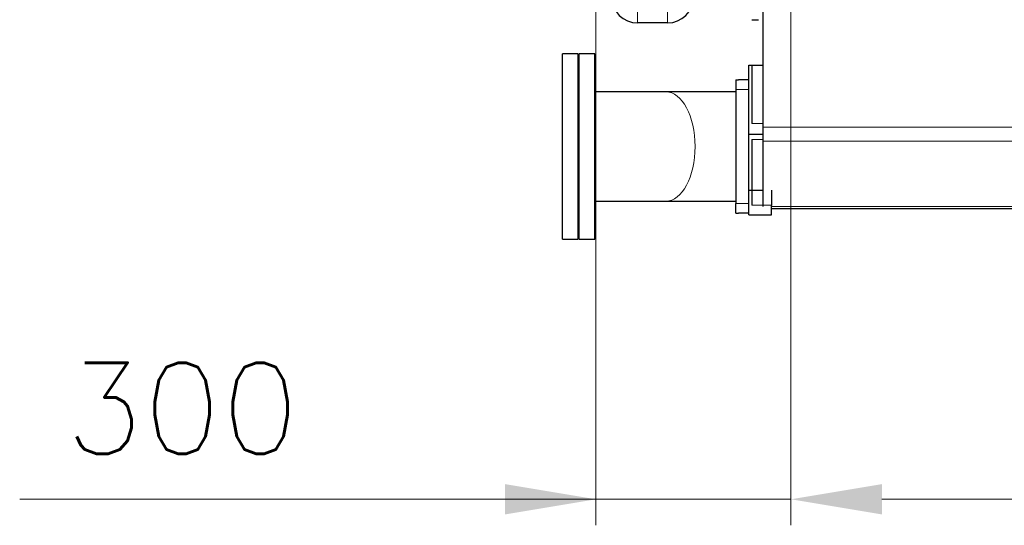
# Model space of a CAD drawing. Header units: inches. Extents: x 0 to 23760, y -13 to 16800.
# Tile 169 of 223: x 15829 to 17343, y 11061 to 11839. Entities that reach past the tile are written whole.
import ezdxf

# ---------------------------------------------------------------- set-up
doc = ezdxf.new("R2010")
doc.units = ezdxf.units.IN
doc.layers.add('254', color=7, linetype='Continuous', true_color=0xffffff)
doc.styles.add('latin_extended', font='simplex.shx')
doc.dimstyles.get("Standard").update_dxf_attribs({"dimtxt": 0.18, "dimasz": 0.18, "dimexe": 0.18, "dimexo": 0.0625, "dimgap": 0.09, "dimtad": 0, "dimtih": 1, "dimtoh": 1, "dimdec": 4, "dimzin": 0, "dimdsep": 46, "dimtxsty": 'Standard', "dimcen": 0.09, "dimadec": 0, "dimazin": 0, "dimtfac": 1, "dimtdec": 4, "dimtofl": 0, "dimtmove": 0, "dimatfit": 3, "dimfxl": 1, "dimtolj": 1, "dimtzin": 0, "dimarcsym": 0})

# ---------------------------------------------------------------- blocks, each defined once
blk = doc.blocks.new('_U12')
at = {"layer": '254', "color": 3, "linetype": 'Continuous', "lineweight": 13, "transparency": 16777216}
for p, q in [((16715.2, 12708.5), (16715.2, 11061)), ((17015.2, 12151), (17015.2, 11061)), ((16715.2, 11101), (15828.6, 11101)), ((16575.2, 11101), (16435.2, 11101)), ((16715.2, 11101), (17015.2, 11101)), ((17155.2, 11101), (17295.2, 11101))]:
    blk.add_line(p, q, dxfattribs=at)
at = {"layer": '254', "color": 3, "transparency": 16777216}
for points in [[(16575.2, 11077.7), (16575.2, 11124.3), (16715.2, 11101)], [(17155.2, 11124.3), (17155.2, 11077.7), (17015.2, 11101)]]:
    blk.add_solid(points, dxfattribs=at)
at = {"layer": 'Defpoints', "color": 0, "transparency": 16777216}
for p in [(16715.2, 12748.5), (17015.2, 12191), (17015.2, 11101)]:
    blk.add_point(p, dxfattribs=at)
at = {"layer": '254', "color": 2, "lineweight": 13, "transparency": 16777216, "insert": (15898.6, 11311), "char_height": 140, "attachment_point": 1, "style": 'latin_extended'}
blk.add_mtext('\\A1;300', dxfattribs=at)
blk = doc.blocks.new('_U13')
at = {"layer": '254', "color": 3, "linetype": 'Continuous', "lineweight": 13, "transparency": 16777216}
for p, q in [((21165.2, 12151), (21165.2, 11061)), ((17015.2, 12058.5), (17015.2, 11061)), ((17155.2, 11101), (21025.2, 11101))]:
    blk.add_line(p, q, dxfattribs=at)
at = {"layer": '254', "color": 3, "transparency": 16777216}
for points in [[(17155.2, 11124.3), (17155.2, 11077.7), (17015.2, 11101)], [(21025.2, 11077.7), (21025.2, 11124.3), (21165.2, 11101)]]:
    blk.add_solid(points, dxfattribs=at)
at = {"layer": 'Defpoints', "color": 0, "transparency": 16777216}
for p in [(21165.2, 12191), (17015.2, 12098.5), (21165.2, 11101)]:
    blk.add_point(p, dxfattribs=at)
at = {"layer": '254', "color": 2, "lineweight": 13, "transparency": 16777216, "insert": (18856.9, 11311), "char_height": 140, "attachment_point": 1, "style": 'latin_extended'}
blk.add_mtext('\\A1;4150', dxfattribs=at)

msp = doc.modelspace()

# ---------------------------------------------------------------- linework, layer by layer
at = {"layer": '254', "color": 2, "linetype": 'Continuous', "lineweight": 25}
for p, q in [((16972.22, 11673.076), (16972.22, 12053.516)), ((16825.22, 11833.518), (16779.22, 11833.518)), ((16955.22, 11838.518), (16965.22, 11838.518)), ((16687.833, 11786.018), (16663.833, 11786.018)), ((16663.833, 11643.424), (16663.833, 11786.018)), ((16687.833, 11643.424), (16687.833, 11786.018)), ((16713.433, 11786.018), (16689.433, 11786.018)), ((16689.433, 11744.215), (16689.433, 11786.018)), ((16713.433, 11744.215), (16713.433, 11786.018)), ((16950.22, 11662.547), (16950.22, 11768.518)), ((16950.22, 11768.518), (16955.22, 11768.518)), ((16955.22, 11768.518), (16955.22, 11678.813)), ((16955.22, 11768.518), (16972.22, 11768.518)), ((16689.433, 11501.018), (16689.433, 11744.215)), ((16713.433, 11501.018), (16713.433, 11744.215)), ((16930.22, 11746.018), (16934.42, 11746.018)), ((16930.22, 11746.018), (16930.22, 11731.018)), ((16950.22, 11746.018), (16934.42, 11746.018)), ((16822.888, 11727.668), (16713.428, 11727.668)), ((16930.22, 11731.018), (16930.22, 11556.018)), ((16972.22, 11651.922), (16972.22, 11673.076)), ((16950.22, 11662.547), (16972.22, 11662.547)), ((16950.22, 11576.612), (16950.22, 11662.547)), ((16955.22, 11654.403), (16955.22, 11576.612)), ((16972.22, 11551.001), (16972.22, 11651.922)), ((16663.833, 11501.018), (16663.833, 11643.424)), ((16687.833, 11501.018), (16687.833, 11643.424)), ((16950.22, 11538.518), (16950.22, 11576.612)), ((16950.22, 11576.612), (16955.22, 11576.612)), ((16955.22, 11576.612), (16955.22, 11553.518)), ((16955.22, 11576.612), (16972.22, 11576.612)), ((16985.22, 11576.612), (16985.22, 11553.518)), ((16713.537, 11559.368), (16822.888, 11559.368)), ((16930.22, 11541.018), (16930.22, 11556.018)), ((16985.22, 11553.518), (16985.22, 11553.005)), ((16985.22, 11538.518), (16985.22, 11553.006)), ((21135.205, 11547.518), (16985.245, 11547.518)), ((16930.22, 11541.018), (16934.42, 11541.018)), ((16950.22, 11541.018), (16934.42, 11541.018)), ((16950.22, 11538.518), (16985.22, 11538.518)), ((16663.833, 11501.018), (16687.833, 11501.018)), ((16689.433, 11501.018), (16713.433, 11501.018))]:
    msp.add_line(p, q, dxfattribs=at)
at = {"layer": '254', "color": 110, "linetype": 'Continuous', "lineweight": 13}
for p, q in [((16779.22, 11873.518), (16779.22, 11833.518)), ((16825.22, 11833.518), (16825.22, 11873.518)), ((16930.22, 11731.018), (16950.22, 11731.018)), ((16955.22, 11678.813), (16972.22, 11678.813)), ((21140.22, 11673.076), (16972.22, 11673.076)), ((16955.22, 11654.403), (16972.22, 11654.403)), ((21140.22, 11651.922), (16972.22, 11651.922)), ((16930.22, 11556.018), (16950.22, 11556.018)), ((16955.22, 11553.518), (16985.22, 11553.518)), ((21135.205, 11551.001), (16985.245, 11551.001))]:
    msp.add_line(p, q, dxfattribs=at)
at = {"layer": '254', "color": 2, "linetype": 'Continuous', "lineweight": 25}
for centre, start, end in [((16779.22, 11873.518), 180, 270), ((16825.22, 11873.518), 270, 359.738975)]:
    msp.add_arc(centre, 40, start, end, dxfattribs=at)
at = {"layer": '254', "color": 110, "linetype": 'Continuous', "lineweight": 13}
msp.add_ellipse((16822.888, 11643.518), major_axis=(0, -84.15), ratio=0.53186823, start_param=0, end_param=3.14159265, dxfattribs=at)
at = {"layer": '254', "color": 2, "linetype": 'Continuous', "lineweight": 25}
for points, knots in [([(16930.196, 11727.668), (16922.641, 11727.668), (16905.054, 11727.668), (16877.784, 11727.668), (16849.247, 11727.668), (16831.469, 11727.668), (16822.888, 11727.668)], [0, 0, 0, 0, 0.19900238, 0.46704939, 0.73483491, 1, 1, 1, 1]), ([(16822.888, 11559.368), (16831.469, 11559.368), (16849.247, 11559.368), (16877.784, 11559.368), (16905.054, 11559.368), (16922.641, 11559.368), (16930.196, 11559.368)], [0, 0, 0, 0, 0.26516509, 0.53295061, 0.80099762, 1, 1, 1, 1])]:
    msp.add_open_spline(points, degree=3, knots=knots, dxfattribs=at)

# ---------------------------------------------------------------- dimensions: what is measured, and where the dimension line sits
at = {"layer": '254', "color": 2, "linetype": 'Continuous', "lineweight": 13}
for base, p1, p2, picture, middle in [((17015.22, 11100.999), (16715.22, 12748.518), (17015.22, 12191.018), '_U12', (16078.553, 11100.999)), ((21165.22, 11100.999), (17015.22, 12098.518), (21165.22, 12191.018), '_U13', (19090.22, 11100.999))]:
    dim = msp.add_linear_dim(base=base, p1=p1, p2=p2, dimstyle='Standard', override={"dimscale": 40, "dimtxt": 3.5, "dimasz": 3.5, "dimexe": 1, "dimexo": 1, "dimgap": 1.75, "dimtad": 1, "dimtih": 1, "dimtoh": 0, "dimdec": 2, "dimlfac": 1, "dimzin": 8, "dimdsep": 46, "dimlunit": 2, "dimtxsty": 'latin_extended', "dimsah": 1, "dimse1": 0, "dimse2": 0, "dimsd1": 0, "dimsd2": 0, "dimclrd": 3, "dimclre": 3, "dimclrt": 2, "dimtol": 0, "dimtm": -0.1, "dimtfac": 0.714286, "dimtdec": 3, "dimtofl": 1, "dimtmove": 0, "dimtzin": 8, "dimlwd": 13, "dimlwe": 13}, dxfattribs=at)
    dim.commit()
    dim.dimension.update_dxf_attribs({"geometry": picture, "text_midpoint": middle, "dimtype": 160})

doc.saveas('drawing.dxf')
